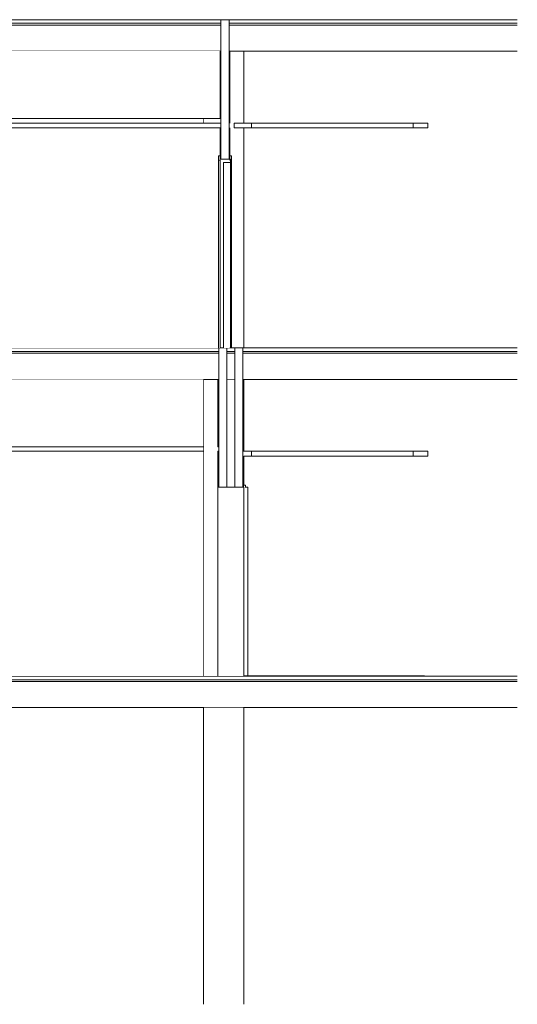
# Model space of a CAD drawing. Header units: millimetres. Extents: x -30280 to 132640, y -81242 to 8968.
# Tile 37 of 46: x 75062 to 80595, y -81242 to -70292. Entities that reach past the tile are written whole.
import ezdxf

# ---------------------------------------------------------------- set-up
doc = ezdxf.new("R2010")
doc.units = ezdxf.units.MM
doc.header["$MEASUREMENT"] = 0
doc.linetypes.add('Wipeout_Contour', pattern=[1000, 0, -1000])
for name, color, linetype in [('07_CR_Cel Ras pladur', 7, 'Continuous'), ('09_EI_Mobiliari general', 7, 'Continuous'), ('10_ESTR_Fotjats', 7, 'Continuous'), ('10_ESTR_Pilars', 7, 'Continuous'), ('14_PAV_Paviment existent', 7, 'Continuous'), ('Demolido_08_Envans', 7, 'Continuous'), ('Demolido_12_FAÇ_Façana', 7, 'Continuous'), ('Demolido_Puertas Archicad', 7, 'Continuous'), ('Puertas Archicad', 7, 'Continuous')]:
    doc.layers.add(name, color=color, linetype=linetype)
for name, color, linetype, lineweight in [('07_CR_Cel Ras pladur_Pluma_Nº__1', 7, 'Continuous', 5), ('09_EI_Mobiliari general_Pluma_Nº__88', 7, 'Continuous', 5), ('10_ESTR_Fotjats_Pluma_Nº__1', 7, 'Continuous', 5), ('10_ESTR_Pilars_Pluma_Nº__88', 7, 'Continuous', 5), ('14_PAV_Paviment existent_Pluma_Nº__29', 7, 'Continuous', 20), ('Demolido_08_Envans_Pluma_Nº__47', 7, 'Continuous', 20), ('Demolido_08_Envans_Pluma_Nº__7', 7, 'Continuous', 5), ('Demolido_12_FAÇ_Façana_Pluma_Nº__47', 7, 'Continuous', 20), ('Demolido_12_FAÇ_Façana_Pluma_Nº__7', 7, 'Continuous', 5), ('Demolido_Puertas Archicad_Pluma_Nº__1', 7, 'Continuous', 5), ('Demolido_Puertas Archicad_Pluma_Nº__47', 7, 'Continuous', 20)]:
    doc.layers.add(name, color=color, linetype=linetype, lineweight=lineweight)
for name, color, linetype, lineweight, true_color in [('07_CR_Cel Ras pladur_Pluma_Nº__102', 7, 'Continuous', 5, 0xcccccc), ('10_ESTR_Fotjats_Pluma_Nº__102', 7, 'Continuous', 5, 0xcccccc), ('Demolido_Puertas Archicad_Pluma_Nº__3', 7, 'Continuous', 5, 0xa4a4a4), ('Puertas Archicad_Pluma_Nº__3', 7, 'Continuous', 5, 0xa4a4a4)]:
    doc.layers.add(name, color=color, linetype=linetype, lineweight=lineweight, true_color=true_color)

# ---------------------------------------------------------------- blocks, each defined once
blk = doc.blocks.new('Elem Sección_13_1', base_point=(60316, -77592))
at = {"layer": '10_ESTR_Fotjats_Pluma_Nº__1', "color": 7, "linetype": 'Continuous', "lineweight": 5}
for p, q in [((80595, -77632), (55969, -77632)), ((80595, -77592), (79562, -77592)), ((80595, -77652), (55969, -77652)), ((80595, -77942), (56452, -77942))]:
    blk.add_line(p, q, dxfattribs=at)
at = {"layer": '10_ESTR_Fotjats_Pluma_Nº__1', "color": 7, "linetype": 'Continuous', "lineweight": 5, "flags": 128}
blk.add_lwpolyline([(77555, -77592), (69845, -77592), (69805, -77592), (58615, -77592)], dxfattribs=at)
blk = doc.blocks.new('Elem Sección_17_1', base_point=(60316, -77592))
at = {"color": 254, "linetype": 'Wipeout_Contour', "lineweight": 0, "ltscale": 864066.106934}
blk.add_wipeout([(77105, -77592), (77265, -77592), (77265, -75092), (77275, -75092), (77275, -75042), (77265, -75042), (77265, -74292), (77105, -74292)], dxfattribs=at).dxf.layer = '10_ESTR_Pilars'
at = {"color": 254, "linetype": 'Wipeout_Contour', "lineweight": 0, "ltscale": 430837.691073}
blk.add_wipeout([(77455, -74292), (77365, -74292), (77365, -75492), (77455, -75492)], dxfattribs=at).dxf.layer = '10_ESTR_Pilars'
at = {"color": 254, "linetype": 'Wipeout_Contour', "lineweight": 0, "ltscale": 431723.432356}
blk.add_wipeout([(77545, -75042), (77545, -75092), (77555, -75092), (77555, -75042)], dxfattribs=at).dxf.layer = '10_ESTR_Pilars'
at = {"layer": '10_ESTR_Pilars_Pluma_Nº__88', "color": 7, "linetype": 'Continuous', "lineweight": 5}
for p, q in [((77105, -77592), (77105, -74292)), ((77365, -74292), (77455, -74292)), ((77555, -75092), (77555, -75042))]:
    blk.add_line(p, q, dxfattribs=at)
blk = doc.blocks.new('Elem Sección_22_1', base_point=(60316, -77592))
at = {"color": 254, "linetype": 'Wipeout_Contour', "lineweight": 0, "ltscale": 420678.098936}
blk.add_wipeout([(77300, -71392), (77105, -71392), (77105, -71442), (77300, -71442)], dxfattribs=at).dxf.layer = '10_ESTR_Pilars'
at = {"color": 254, "linetype": 'Wipeout_Contour', "lineweight": 0, "ltscale": 636227.981184}
blk.add_wipeout([(77555, -71495), (77400, -71495), (77400, -71805), (77419, -71805), (77419, -73940), (77555, -73940)], dxfattribs=at).dxf.layer = '10_ESTR_Pilars'
at = {"layer": '10_ESTR_Pilars_Pluma_Nº__88', "color": 7, "linetype": 'Continuous', "lineweight": 5}
blk.add_line((77105, -71442), (77105, -71392), dxfattribs=at)
at = {"color": 254, "linetype": 'Wipeout_Contour', "lineweight": 0, "ltscale": 420472.657829}
blk.add_wipeout([(77400, -70642), (77400, -71442), (77555, -71442), (77555, -70642)], dxfattribs=at).dxf.layer = '10_ESTR_Pilars'
at = {"layer": '10_ESTR_Pilars_Pluma_Nº__88', "color": 7, "linetype": 'Continuous', "lineweight": 5}
for p, q in [((77555, -71442), (77555, -70642)), ((77555, -73940), (77555, -71495))]:
    blk.add_line(p, q, dxfattribs=at)
blk = doc.blocks.new('Elem Sección_28_1', base_point=(60316, -77592))
at = {"color": 254, "linetype": 'Wipeout_Contour', "lineweight": 0, "ltscale": 443913.158132}
blk.add_wipeout([(77105, -77942), (77105, -81242), (77555, -81242), (77555, -77942)], dxfattribs=at).dxf.layer = '09_EI_Mobiliari general'
at = {"layer": '09_EI_Mobiliari general_Pluma_Nº__88', "color": 7, "linetype": 'Continuous', "lineweight": 5}
for p, q in [((77105, -81242), (77105, -77942)), ((77555, -81242), (77555, -77942))]:
    blk.add_line(p, q, dxfattribs=at)
blk = doc.blocks.new('Elem Sección_29_1', base_point=(60316, -77592))
at = {"layer": '10_ESTR_Fotjats_Pluma_Nº__1', "color": 7, "linetype": 'Continuous', "lineweight": 5}
for p, q in [((77275, -73982), (69905, -73982)), ((77275, -74002), (69905, -74002)), ((80595, -73982), (77545, -73982)), ((80595, -74002), (77545, -74002)), ((80595, -73942), (79264, -73942)), ((77265, -74292), (69915, -74292)), ((77275, -74292), (77265, -74292)), ((77555, -74292), (77545, -74292)), ((80595, -74292), (77555, -74292))]:
    blk.add_line(p, q, dxfattribs=at)
at = {"layer": '10_ESTR_Fotjats_Pluma_Nº__1', "color": 7, "linetype": 'Continuous', "lineweight": 5, "flags": 128}
blk.add_lwpolyline([(77275, -73942), (72600, -73942), (72560, -73942), (69905, -73942)], dxfattribs=at)
at = {"color": 254, "linetype": 'Wipeout_Contour', "lineweight": 0, "ltscale": 428255.975811}
blk.add_wipeout([(77455, -73942), (77365, -73942), (77365, -73982), (77455, -73982)], dxfattribs=at).dxf.layer = '10_ESTR_Fotjats'
at = {"color": 254, "linetype": 'Wipeout_Contour', "lineweight": 0, "ltscale": 428338.880459}
blk.add_wipeout([(77365, -74002), (77455, -74002), (77455, -73982), (77365, -73982)], dxfattribs=at).dxf.layer = '10_ESTR_Fotjats'
at = {"color": 254, "linetype": 'Wipeout_Contour', "lineweight": 0, "ltscale": 428767.721259}
blk.add_wipeout([(77365, -74292), (77455, -74292), (77455, -74002), (77365, -74002)], dxfattribs=at).dxf.layer = '10_ESTR_Fotjats'
at = {"layer": '10_ESTR_Fotjats_Pluma_Nº__102', "color": 254, "linetype": 'Continuous', "lineweight": 5, "true_color": 0xcccccc}
for p, q in [((77455, -73982), (77365, -73982)), ((77455, -74002), (77365, -74002))]:
    blk.add_line(p, q, dxfattribs=at)
blk = doc.blocks.new('Elem Sección_30_1', base_point=(60316, -77592))
at = {"layer": '10_ESTR_Fotjats_Pluma_Nº__1', "color": 7, "linetype": 'Continuous', "lineweight": 5}
for p, q in [((77300, -70292), (72590, -70292)), ((80595, -70292), (77390, -70292)), ((77300, -70332), (72590, -70332)), ((77300, -70352), (72590, -70352)), ((80595, -70332), (77390, -70332)), ((80595, -70352), (77390, -70352)), ((77290, -70642), (72600, -70642)), ((77300, -70642), (77290, -70642)), ((77400, -70642), (77390, -70642)), ((80595, -70642), (77400, -70642))]:
    blk.add_line(p, q, dxfattribs=at)
blk = doc.blocks.new('Elem Sección_31_1', base_point=(60316, -77592))
at = {"layer": 'Demolido_08_Envans_Pluma_Nº__7', "color": 7, "linetype": 'Continuous', "lineweight": 5}
for p, q in [((77265, -74292), (77265, -75042)), ((77555, -74292), (77555, -75042)), ((77275, -75042), (77265, -75042)), ((77275, -75092), (77265, -75092)), ((77555, -75042), (77545, -75042)), ((77555, -75092), (77545, -75092))]:
    blk.add_line(p, q, dxfattribs=at)
at = {"layer": 'Demolido_08_Envans_Pluma_Nº__7', "color": 7, "linetype": 'Continuous', "lineweight": 5, "flags": 128}
blk.add_lwpolyline([(77400, -73942), (77365, -73942), (77330, -73942), (77290, -73942), (77275, -73942)], dxfattribs=at)
at = {"color": 254, "linetype": 'Wipeout_Contour', "lineweight": 0, "ltscale": 544697.770404}
blk.add_wipeout([(77265, -75492), (77265, -77592), (77275, -77592), (77365, -77592), (77365, -75492)], dxfattribs=at).dxf.layer = 'Demolido_08_Envans'
at = {"color": 254, "linetype": 'Wipeout_Contour', "lineweight": 0, "ltscale": 545428.330607}
blk.add_wipeout([(77455, -75492), (77455, -77592), (77545, -77592), (77555, -77592), (77555, -75492)], dxfattribs=at).dxf.layer = 'Demolido_08_Envans'
at = {"layer": 'Demolido_08_Envans_Pluma_Nº__7', "color": 7, "linetype": 'Continuous', "lineweight": 5}
for p, q in [((77265, -75092), (77265, -75492)), ((77555, -75145), (77555, -75492))]:
    blk.add_line(p, q, dxfattribs=at)
at = {"layer": 'Demolido_08_Envans_Pluma_Nº__7', "color": 7, "linetype": 'Continuous', "lineweight": 5, "flags": 128}
for points in [[(77275, -73942), (77275, -73982), (77275, -74002), (77275, -74292), (77275, -75042), (77275, -75092), (77275, -75492)], [(77545, -73942), (77545, -73982), (77545, -74002), (77545, -74292), (77545, -75042), (77545, -75092), (77545, -75492)]]:
    blk.add_lwpolyline(points, dxfattribs=at)
at = {"color": 254, "linetype": 'Wipeout_Contour', "lineweight": 0, "ltscale": 435459.460693}
blk.add_wipeout([(77365, -75492), (77365, -77592), (77455, -77592), (77455, -75492)], dxfattribs=at).dxf.layer = 'Demolido_08_Envans'
at = {"layer": 'Demolido_08_Envans_Pluma_Nº__7', "color": 7, "linetype": 'Continuous', "lineweight": 5}
for p, q in [((77365, -73942), (77365, -75492)), ((77455, -73942), (77455, -75492))]:
    blk.add_line(p, q, dxfattribs=at)
at = {"layer": 'Demolido_08_Envans_Pluma_Nº__7', "color": 7, "linetype": 'Continuous', "lineweight": 5, "flags": 128}
blk.add_lwpolyline([(77555, -75492), (77545, -75492), (77455, -75492), (77365, -75492), (77275, -75492), (77265, -75492)], dxfattribs=at)
blk = doc.blocks.new('Elem Sección_32_1', base_point=(60316, -77592))
at = {"layer": 'Demolido_Puertas Archicad_Pluma_Nº__3', "color": 253, "linetype": 'Continuous', "lineweight": 5, "true_color": 0xa4a4a4}
for p, q in [((77560, -75492), (77560, -77592)), ((77600, -75492), (77560, -75492)), ((77600, -75492), (77600, -77592))]:
    blk.add_line(p, q, dxfattribs=at)
at = {"layer": 'Demolido_Puertas Archicad_Pluma_Nº__47', "color": 7, "linetype": 'Continuous', "lineweight": 20}
for p, q in [((77265, -77592), (77265, -75492)), ((77555, -75492), (77555, -77590))]:
    blk.add_line(p, q, dxfattribs=at)
blk = doc.blocks.new('Elem Sección_34_1', base_point=(60316, -77592))
at = {"color": 254, "linetype": 'Wipeout_Contour', "lineweight": 0, "ltscale": 427234.931212}
blk.add_wipeout([(74847, -75042), (74847, -75092), (77105, -75092), (77105, -75042)], dxfattribs=at).dxf.layer = 'Demolido_08_Envans'
at = {"color": 254, "linetype": 'Wipeout_Contour', "lineweight": 0, "ltscale": 426127.374265}
blk.add_wipeout([(74857, -74292), (74857, -75042), (77105, -75042), (77105, -74292)], dxfattribs=at).dxf.layer = 'Demolido_08_Envans'
at = {"color": 254, "linetype": 'Wipeout_Contour', "lineweight": 0, "ltscale": 430863.233944}
blk.add_wipeout([(77105, -75092), (74857, -75092), (74857, -77592), (77105, -77592)], dxfattribs=at).dxf.layer = 'Demolido_08_Envans'
at = {"layer": 'Demolido_08_Envans_Pluma_Nº__47', "color": 7, "linetype": 'Continuous', "lineweight": 20}
for p, q in [((74857, -75042), (77105, -75042)), ((74857, -75092), (77105, -75092))]:
    blk.add_line(p, q, dxfattribs=at)
blk = doc.blocks.new('Elem Sección_48_1', base_point=(60316, -77592))
at = {"layer": 'Puertas Archicad_Pluma_Nº__3', "color": 253, "linetype": 'Continuous', "lineweight": 5, "true_color": 0xa4a4a4}
for q in [(77600, -76507), (77600, -76612)]:
    blk.add_line((77600, -76542), q, dxfattribs=at)
blk = doc.blocks.new('Elem Sección_49_1', base_point=(60316, -77592))
at = {"color": 254, "linetype": 'Wipeout_Contour', "lineweight": 0, "ltscale": 652333.470083}
blk.add_wipeout([(77555, -75470), (77555, -77590), (77560, -77590), (77560, -75492), (77574, -75492), (77574, -75470)], dxfattribs=at).dxf.layer = 'Demolido_Puertas Archicad'
at = {"layer": 'Demolido_Puertas Archicad_Pluma_Nº__1', "color": 7, "linetype": 'Continuous', "lineweight": 5}
for p, q in [((77574, -75470), (77555, -75470)), ((77574, -75492), (77574, -75470))]:
    blk.add_line(p, q, dxfattribs=at)
blk = doc.blocks.new('Elem Sección_50_1', base_point=(60316, -77592))
at = {"color": 254, "linetype": 'Wipeout_Contour', "lineweight": 0, "ltscale": 414094.831616}
blk.add_wipeout([(77105, -71392), (72755, -71392), (72755, -71442), (77105, -71442)], dxfattribs=at).dxf.layer = 'Demolido_12_FAÇ_Façana'
at = {"color": 254, "linetype": 'Wipeout_Contour', "lineweight": 0, "ltscale": 413123.07816}
blk.add_wipeout([(77290, -70642), (72655, -70642), (72655, -71392), (77290, -71392)], dxfattribs=at).dxf.layer = 'Demolido_12_FAÇ_Façana'
at = {"color": 254, "linetype": 'Wipeout_Contour', "lineweight": 0, "ltscale": 734329.769198}
blk.add_wipeout([(77290, -71495), (72655, -71495), (72655, -73942), (77271, -73942), (77271, -71855), (77271, -71805), (77290, -71805)], dxfattribs=at).dxf.layer = 'Demolido_12_FAÇ_Façana'
at = {"layer": 'Demolido_12_FAÇ_Façana_Pluma_Nº__47', "color": 7, "linetype": 'Continuous', "lineweight": 20}
for p, q in [((72655, -70642), (72655, -71392)), ((72655, -71392), (77290, -71392)), ((72655, -71495), (72655, -73942))]:
    blk.add_line(p, q, dxfattribs=at)
blk = doc.blocks.new('Elem Sección_58_1', base_point=(60316, -77592))
at = {"color": 254, "linetype": 'Wipeout_Contour', "lineweight": 0, "ltscale": 424962.211831}
blk.add_wipeout([(77271, -71855), (77271, -73942), (77290, -73942), (77290, -71855)], dxfattribs=at).dxf.layer = 'Demolido_Puertas Archicad'
at = {"color": 254, "linetype": 'Wipeout_Contour', "lineweight": 0, "ltscale": 425342.235643}
blk.add_wipeout([(77405, -71855), (77405, -73940), (77419, -73940), (77419, -71855)], dxfattribs=at).dxf.layer = 'Demolido_Puertas Archicad'
at = {"layer": 'Demolido_Puertas Archicad_Pluma_Nº__3', "color": 253, "linetype": 'Continuous', "lineweight": 5, "true_color": 0xa4a4a4}
for p, q in [((77271, -71805), (77271, -71855)), ((77290, -71805), (77271, -71805)), ((77419, -71805), (77400, -71805)), ((77271, -71855), (77271, -73942))]:
    blk.add_line(p, q, dxfattribs=at)
at = {"color": 254, "linetype": 'Wipeout_Contour', "lineweight": 0, "ltscale": 639335.3756}
blk.add_wipeout([(77330, -73942), (77400, -73942), (77400, -73940), (77405, -73940), (77405, -71882), (77330, -71882)], dxfattribs=at).dxf.layer = 'Demolido_Puertas Archicad'
at = {"layer": 'Demolido_Puertas Archicad_Pluma_Nº__1', "color": 7, "linetype": 'Continuous', "lineweight": 5}
for p, q in [((77330, -71882), (77330, -73942)), ((77405, -71882), (77330, -71882)), ((77405, -71842), (77400, -71842)), ((77405, -71842), (77405, -71882))]:
    blk.add_line(p, q, dxfattribs=at)
at = {"layer": 'Demolido_Puertas Archicad_Pluma_Nº__1', "color": 7, "linetype": 'Continuous', "lineweight": 5, "flags": 128}
blk.add_lwpolyline([(77290, -71855), (77290, -71870), (77290, -73942)], dxfattribs=at)
at = {"layer": 'Demolido_Puertas Archicad_Pluma_Nº__3', "color": 253, "linetype": 'Continuous', "lineweight": 5, "true_color": 0xa4a4a4}
for p, q in [((77419, -71805), (77419, -71855)), ((77290, -71855), (77271, -71855)), ((77290, -71870), (77290, -71936)), ((77330, -71888), (77330, -72539)), ((77400, -71842), (77400, -71855)), ((77419, -71855), (77400, -71855)), ((77405, -71882), (77405, -73940)), ((77419, -71855), (77419, -73940)), ((77290, -71977), (77290, -72043)), ((77290, -72084), (77290, -72149)), ((77290, -72190), (77290, -72256)), ((77290, -72297), (77290, -72363)), ((77290, -72404), (77290, -72469)), ((77290, -72510), (77290, -72539)), ((77290, -73302), (77290, -73274)), ((77290, -73409), (77290, -73343)), ((77330, -73925), (77330, -73274)), ((77290, -73516), (77290, -73450)), ((77290, -73622), (77290, -73557)), ((77290, -73729), (77290, -73663)), ((77290, -73836), (77290, -73770)), ((77290, -73942), (77290, -73877))]:
    blk.add_line(p, q, dxfattribs=at)
blk = doc.blocks.new('Elem Sección_59_1', base_point=(60316, -77592))
at = {"layer": 'Demolido_12_FAÇ_Façana_Pluma_Nº__7', "color": 7, "linetype": 'Continuous', "lineweight": 5}
for p, q in [((77390, -70292), (77300, -70292)), ((77290, -70642), (77290, -71392)), ((77400, -70642), (77400, -71442)), ((77300, -71392), (77290, -71392)), ((77300, -71442), (77290, -71442))]:
    blk.add_line(p, q, dxfattribs=at)
at = {"layer": 'Demolido_12_FAÇ_Façana_Pluma_Nº__7', "color": 7, "linetype": 'Continuous', "lineweight": 5, "flags": 128}
for points in [[(77300, -70292), (77300, -70332), (77300, -70352), (77300, -70642), (77300, -71392), (77300, -71442), (77300, -71842)], [(77390, -70292), (77390, -70332), (77390, -70352), (77390, -70642), (77390, -71842)], [(77290, -71495), (77290, -71805), (77290, -71842)], [(77400, -71495), (77400, -71805), (77400, -71842)], [(77400, -71842), (77390, -71842), (77300, -71842), (77290, -71842)]]:
    blk.add_lwpolyline(points, dxfattribs=at)
blk = doc.blocks.new('Elem Sección_63_1', base_point=(60316, -77592))
at = {"layer": '07_CR_Cel Ras pladur_Pluma_Nº__1', "color": 7, "linetype": 'Continuous', "lineweight": 5}
for p, q in [((77290, -71442), (72600, -71442)), ((77290, -71495), (72600, -71495)), ((77447, -71442), (77447, -71495))]:
    blk.add_line(p, q, dxfattribs=at)
blk = doc.blocks.new('Elem Sección_64_1', base_point=(60316, -77592))
at = {"layer": '07_CR_Cel Ras pladur_Pluma_Nº__1', "color": 7, "linetype": 'Continuous', "lineweight": 5}
blk.add_line((79600, -71442), (79600, -71495), dxfattribs=at)
at = {"color": 254, "linetype": 'Wipeout_Contour', "lineweight": 0, "ltscale": 424760.474}
blk.add_wipeout([(79438, -71442), (77638, -71442), (77638, -71495), (79438, -71495)], dxfattribs=at).dxf.layer = '07_CR_Cel Ras pladur'
at = {"layer": '07_CR_Cel Ras pladur_Pluma_Nº__1', "color": 7, "linetype": 'Continuous', "lineweight": 5}
for p, q in [((77638, -71442), (77447, -71442)), ((77638, -71495), (77447, -71495)), ((77638, -71442), (77638, -71495)), ((79438, -71442), (79438, -71495)), ((79600, -71442), (79438, -71442)), ((79600, -71495), (79438, -71495))]:
    blk.add_line(p, q, dxfattribs=at)
at = {"layer": '07_CR_Cel Ras pladur_Pluma_Nº__102', "color": 254, "linetype": 'Continuous', "lineweight": 5, "true_color": 0xcccccc}
for p, q in [((77638, -71442), (79438, -71442)), ((77638, -71495), (79438, -71495))]:
    blk.add_line(p, q, dxfattribs=at)
blk = doc.blocks.new('Elem Sección_69_1', base_point=(60316, -77592))
at = {"layer": '14_PAV_Paviment existent_Pluma_Nº__29', "color": 7, "linetype": 'Continuous', "lineweight": 20}
for p, q in [((77555, -77590), (77555, -77592)), ((79562, -77590), (77555, -77590)), ((79562, -77590), (79562, -77592))]:
    blk.add_line(p, q, dxfattribs=at)
at = {"layer": '14_PAV_Paviment existent_Pluma_Nº__29', "color": 7, "linetype": 'Continuous', "lineweight": 20, "flags": 128}
blk.add_lwpolyline([(79562, -77592), (77600, -77592), (77560, -77592), (77555, -77592)], dxfattribs=at)
blk = doc.blocks.new('Elem Sección_71_1', base_point=(60316, -77592))
at = {"layer": '14_PAV_Paviment existent_Pluma_Nº__29', "color": 7, "linetype": 'Continuous', "lineweight": 20}
for p, q in [((77400, -73940), (77400, -73942)), ((79264, -73940), (77400, -73940)), ((79264, -73940), (79264, -73942))]:
    blk.add_line(p, q, dxfattribs=at)
at = {"layer": '14_PAV_Paviment existent_Pluma_Nº__29', "color": 7, "linetype": 'Continuous', "lineweight": 20, "flags": 128}
blk.add_lwpolyline([(79264, -73942), (77545, -73942), (77455, -73942), (77400, -73942)], dxfattribs=at)
blk = doc.blocks.new('Elem Sección_72_1', base_point=(60316, -77592))
at = {"layer": '07_CR_Cel Ras pladur_Pluma_Nº__1', "color": 7, "linetype": 'Continuous', "lineweight": 5}
blk.add_line((79600, -75092), (79600, -75145), dxfattribs=at)
at = {"color": 254, "linetype": 'Wipeout_Contour', "lineweight": 0, "ltscale": 434721.181267}
blk.add_wipeout([(79438, -75145), (79438, -75092), (77638, -75092), (77638, -75145)], dxfattribs=at).dxf.layer = '07_CR_Cel Ras pladur'
at = {"layer": '07_CR_Cel Ras pladur_Pluma_Nº__1', "color": 7, "linetype": 'Continuous', "lineweight": 5}
for p, q in [((77638, -75092), (77555, -75092)), ((77638, -75092), (77638, -75145)), ((79438, -75092), (79438, -75145)), ((79600, -75092), (79438, -75092)), ((77638, -75145), (77555, -75145)), ((79600, -75145), (79438, -75145))]:
    blk.add_line(p, q, dxfattribs=at)
at = {"layer": '07_CR_Cel Ras pladur_Pluma_Nº__102', "color": 254, "linetype": 'Continuous', "lineweight": 5, "true_color": 0xcccccc}
for p, q in [((77638, -75092), (79438, -75092)), ((77638, -75145), (79438, -75145))]:
    blk.add_line(p, q, dxfattribs=at)

msp = doc.modelspace()

# ---------------------------------------------------------------- block references
at = {"layer": '10_ESTR_Fotjats', "lineweight": 0}
msp.add_blockref('Elem Sección_13_1', (60315.746, -77592.372), dxfattribs=at)
at = {"layer": '10_ESTR_Pilars', "lineweight": 0}
msp.add_blockref('Elem Sección_22_1', (60315.746, -77592.372), dxfattribs=at)

# ---------------------------------------------------------------- next in the draw order: block references
at = {"layer": '09_EI_Mobiliari general', "lineweight": 0}
msp.add_blockref('Elem Sección_28_1', (60315.746, -77592.372), dxfattribs=at)
at = {"layer": '10_ESTR_Fotjats', "lineweight": 0}
msp.add_blockref('Elem Sección_30_1', (60315.746, -77592.372), dxfattribs=at)
at = {"layer": '10_ESTR_Pilars', "lineweight": 0}
msp.add_blockref('Elem Sección_17_1', (60315.746, -77592.372), dxfattribs=at)

# ---------------------------------------------------------------- next in the draw order: block references
at = {"layer": '10_ESTR_Fotjats', "lineweight": 0}
msp.add_blockref('Elem Sección_29_1', (60315.746, -77592.372), dxfattribs=at)

# ---------------------------------------------------------------- next in the draw order: block references
at = {"layer": 'Demolido_08_Envans', "lineweight": 0}
for name in ['Elem Sección_31_1', 'Elem Sección_34_1']:
    msp.add_blockref(name, (60315.746, -77592.372), dxfattribs=at)

# ---------------------------------------------------------------- next in the draw order: block references
at = {"layer": '07_CR_Cel Ras pladur', "lineweight": 0}
msp.add_blockref('Elem Sección_72_1', (60315.746, -77592.372), dxfattribs=at)
at = {"layer": 'Demolido_12_FAÇ_Façana', "lineweight": 0}
msp.add_blockref('Elem Sección_50_1', (60315.746, -77592.372), dxfattribs=at)
at = {"layer": 'Demolido_Puertas Archicad', "lineweight": 0}
msp.add_blockref('Elem Sección_32_1', (60315.746, -77592.372), dxfattribs=at)
at = {"layer": 'Puertas Archicad', "lineweight": 0}
msp.add_blockref('Elem Sección_48_1', (60315.746, -77592.372), dxfattribs=at)

# ---------------------------------------------------------------- next in the draw order: block references
at = {"layer": '07_CR_Cel Ras pladur', "lineweight": 0}
msp.add_blockref('Elem Sección_63_1', (60315.746, -77592.372), dxfattribs=at)
at = {"layer": 'Demolido_Puertas Archicad', "lineweight": 0}
for name in ['Elem Sección_58_1', 'Elem Sección_49_1']:
    msp.add_blockref(name, (60315.746, -77592.372), dxfattribs=at)

# ---------------------------------------------------------------- next in the draw order: block references
at = {"layer": '14_PAV_Paviment existent', "lineweight": 0}
for name in ['Elem Sección_71_1', 'Elem Sección_69_1']:
    msp.add_blockref(name, (60315.746, -77592.372), dxfattribs=at)
at = {"layer": 'Demolido_12_FAÇ_Façana', "lineweight": 0}
msp.add_blockref('Elem Sección_59_1', (60315.746, -77592.372), dxfattribs=at)

# ---------------------------------------------------------------- next in the draw order: block references
at = {"layer": '07_CR_Cel Ras pladur', "lineweight": 0}
msp.add_blockref('Elem Sección_64_1', (60315.746, -77592.372), dxfattribs=at)

doc.saveas('drawing.dxf')
